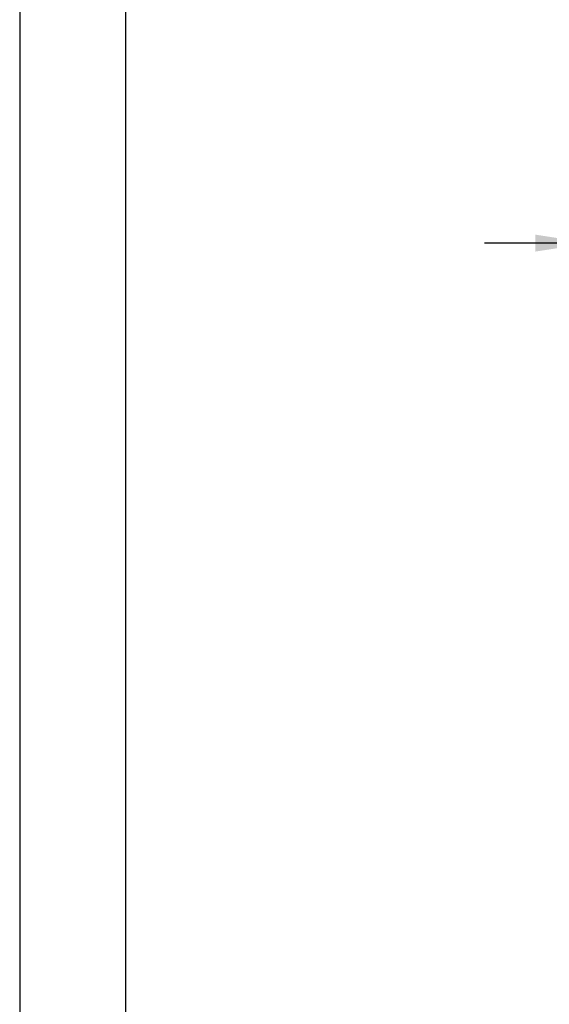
# Model space of a CAD drawing. Header units: inches. Extents: x 0 to 44, y 0 to 34.
# Tile 2 of 21: x 0 to 5, y 11.2 to 20.5. Entities that reach past the tile are written whole.
import ezdxf

# ---------------------------------------------------------------- set-up
doc = ezdxf.new("R2010")
doc.units = ezdxf.units.IN
doc.header["$LTSCALE"] = 4
doc.header["$MEASUREMENT"] = 0
doc.layers.add('DIMENSIONS', color=140, linetype='Continuous', lineweight=25)
doc.layers.add('TEXT', color=140, linetype='Continuous', lineweight=25)
doc.styles.add('SLDTEXTSTYLE0', font='TXT', dxfattribs={"width": 0.7})
doc.dimstyles.new('SLDDIMSTYLE9', dxfattribs={"dimtxt": 0.339844, "dimasz": 0.52, "dimexe": 0, "dimexo": 0.0625, "dimgap": 0.084961, "dimtad": 0, "dimtih": 1, "dimtoh": 1, "dimrnd": 1e-09, "dimzin": 12, "dimdsep": 46, "dimtxsty": 'SLDTEXTSTYLE0', "dimsah": 1, "dimcen": 0.09, "dimadec": 0, "dimazin": 3, "dimtfac": 1, "dimtmove": 0, "dimatfit": 0, "dimfxl": 0, "dimfrac": 2, "dimtolj": 1, "dimtzin": 12, "dimarcsym": 0})

# ---------------------------------------------------------------- blocks, each defined once
blk = doc.blocks.new('_D_23')
at = {"layer": 'DIMENSIONS'}
for p, q in [((5.3856, 16.7131), (5.3856, 18.9005)), ((7.4328, 16.9368), (7.4328, 18.9005)), ((5.3856, 18.4005), (4.3856, 18.4005)), ((5.9043, 18.4005), (5.7902, 18.4005)), ((5.7902, 18.4005), (5.7902, 17.8604)), ((6.9142, 18.4005), (7.0283, 18.4005)), ((7.0283, 18.4005), (7.0283, 17.8604)), ((7.4328, 18.4005), (8.4328, 18.4005)), ((5.7902, 17.8604), (5.9043, 17.8604)), ((7.0283, 17.8604), (6.9142, 17.8604))]:
    blk.add_line(p, q, dxfattribs=at)
for points in [[(5.3856, 18.4005), (4.8656, 18.4805), (4.8656, 18.3205)], [(7.4328, 18.4005), (7.9528, 18.3205), (7.9528, 18.4805)]]:
    blk.add_solid(points, dxfattribs=at)
at = {"layer": 'DIMENSIONS', "char_height": 0.33333, "attachment_point": 1, "style": 'SLDTEXTSTYLE0'}
for s, insert in [('2.05', (5.9043, 18.9063)), ('52.0', (5.9043, 18.2901))]:
    blk.add_mtext(s, dxfattribs=dict(at, insert=insert))

msp = doc.modelspace()

# ---------------------------------------------------------------- linework, layer by layer
at = {"color": 7, "linetype": 'Continuous'}
msp.add_line((0.000389, 34.000421), (0.000389, 0.000421), dxfattribs=at)
at = {"layer": 'TEXT'}
msp.add_line((1, 33), (1, 1), dxfattribs=at)

# ---------------------------------------------------------------- dimensions: what is measured, and where the dimension line sits
at = {"layer": 'DIMENSIONS'}
dim = msp.add_linear_dim(base=(5.385592, 18.400491), p1=(7.432836, 16.736799), p2=(5.385592, 16.513146), dimstyle='SLDDIMSTYLE9', dxfattribs=at)
dim.commit()
dim.dimension.update_dxf_attribs({"geometry": '_D_23', "text_midpoint": (6.409214, 18.400491), "dimtype": 160})

doc.saveas('drawing.dxf')
